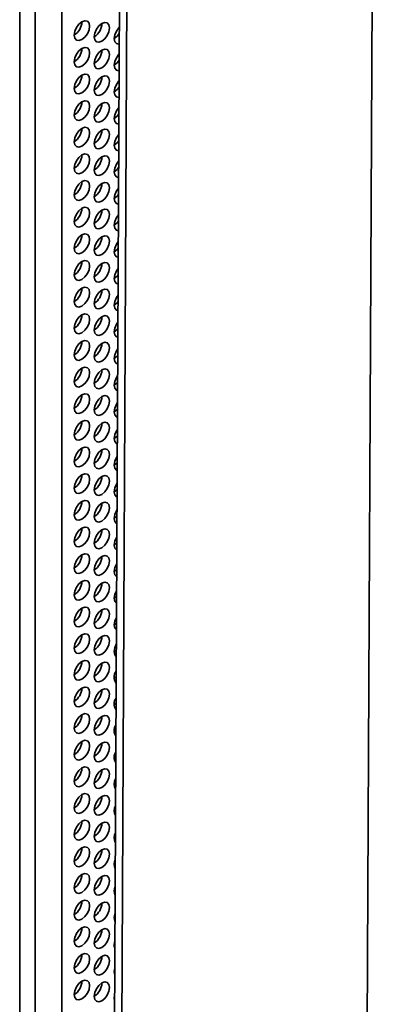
# Model space of a CAD drawing. Header units: millimetres. Extents: x 1 to 1119, y -1 to 863.
# Tile 193 of 211: x 1004 to 1015, y 533 to 563. Entities that reach past the tile are written whole.
import ezdxf

# ---------------------------------------------------------------- set-up
doc = ezdxf.new("R2010")
doc.units = ezdxf.units.MM

msp = doc.modelspace()

# ---------------------------------------------------------------- linework, layer by layer
at = {"color": 7, "linetype": 'Continuous', "lineweight": 35}
for p, q in [((1005.5796, 629.5292), (1005.5796, 503.9654)), ((1004.2833, 503.2967), (1004.2833, 629.2454)), ((1004.7547, 503.4891), (1004.7547, 629.0529)), ((1007.664, 627.975), (1007.053, 504.452)), ((1015.3465, 614.5664), (1014.8149, 507.1039)), ((1007.1824, 548.3115), (1007.2703, 548.3818)), ((1007.1824, 547.4949), (1007.2662, 547.5611)), ((1007.1824, 546.6784), (1007.2621, 546.7405)), ((1007.1824, 545.8618), (1007.2581, 545.9199)), ((1007.1824, 545.0453), (1007.254, 545.0995)), ((1007.1824, 544.2288), (1007.25, 544.2792)), ((1007.1824, 543.4122), (1007.2459, 543.4589)), ((1007.1824, 542.5957), (1007.2418, 542.6388)), ((1007.1824, 541.7791), (1007.2378, 541.8187)), ((1007.1824, 540.9626), (1007.2337, 540.9988)), ((1007.1824, 540.1461), (1007.2297, 540.1789)), ((1007.1824, 539.3295), (1007.2256, 539.3591)), ((1007.1824, 538.513), (1007.2216, 538.5394)), ((1007.1824, 537.6964), (1007.2175, 537.7197)), ((1007.1824, 536.8799), (1007.2135, 536.9002)), ((1007.1824, 536.0634), (1007.2094, 536.0807)), ((1007.1824, 535.2468), (1007.2054, 535.2614)), ((1007.1824, 534.4303), (1007.2013, 534.4421)), ((1007.1824, 533.6137), (1007.1973, 533.6228)), ((1007.1824, 532.7972), (1007.1932, 532.8037))]:
    msp.add_line(p, q, dxfattribs=at)
at = {"color": 8, "linetype": 'Continuous', "lineweight": 35}
msp.add_line((1007.2754, 504.1418), (1007.886, 627.5874), dxfattribs=at)
at = {"color": 7, "linetype": 'Continuous', "lineweight": 35, "flags": 128}
for points in [[(1006.1925, 562.1656), (1006.2827, 562.2384), (1006.3591, 562.3415), (1006.4102, 562.4593), (1006.4282, 562.5738), (1006.4102, 562.6676), (1006.3591, 562.7264), (1006.2827, 562.7413), (1006.1925, 562.7099), (1006.1023, 562.6372), (1006.0258, 562.534), (1005.9747, 562.4162), (1005.9568, 562.3017), (1005.9747, 562.2079), (1006.0258, 562.1491), (1006.1023, 562.1342), (1006.1925, 562.1656)], [(1006.8053, 562.1111), (1006.8955, 562.1839), (1006.972, 562.287), (1007.0231, 562.4048), (1007.041, 562.5193), (1007.0231, 562.6131), (1006.972, 562.6719), (1006.8955, 562.6868), (1006.8053, 562.6554), (1006.7151, 562.5827), (1006.6386, 562.4795), (1006.5875, 562.3617), (1006.5696, 562.2472), (1006.5875, 562.1534), (1006.6386, 562.0946), (1006.7151, 562.0797), (1006.8053, 562.1111)], [(1007.3403, 562.5408), (1007.3279, 562.5282), (1007.2515, 562.425), (1007.2004, 562.3072), (1007.1824, 562.1927), (1007.2004, 562.0989), (1007.2515, 562.0401), (1007.3279, 562.0252), (1007.3378, 562.0265)], [(1007.1824, 562.1927), (1007.2726, 562.2655), (1007.3394, 562.3524)], [(1006.1925, 561.349), (1006.2827, 561.4218), (1006.3591, 561.525), (1006.4102, 561.6428), (1006.4282, 561.7573), (1006.4102, 561.8511), (1006.3591, 561.9099), (1006.2827, 561.9248), (1006.1925, 561.8934), (1006.1023, 561.8206), (1006.0258, 561.7175), (1005.9747, 561.5997), (1005.9568, 561.4852), (1005.9747, 561.3914), (1006.0258, 561.3325), (1006.1023, 561.3177), (1006.1925, 561.349)], [(1006.8053, 561.2945), (1006.8955, 561.3673), (1006.972, 561.4705), (1007.0231, 561.5883), (1007.041, 561.7028), (1007.0231, 561.7966), (1006.972, 561.8554), (1006.8955, 561.8703), (1006.8053, 561.8389), (1006.7151, 561.7661), (1006.6386, 561.663), (1006.5875, 561.5452), (1006.5696, 561.4307), (1006.5875, 561.3369), (1006.6386, 561.2781), (1006.7151, 561.2632), (1006.8053, 561.2945)], [(1007.3362, 561.7202), (1007.3279, 561.7116), (1007.2515, 561.6085), (1007.2004, 561.4907), (1007.1824, 561.3762), (1007.2004, 561.2824), (1007.2515, 561.2236), (1007.3279, 561.2087), (1007.3337, 561.2094)], [(1007.1824, 561.3761), (1007.2726, 561.4489), (1007.3353, 561.5294)], [(1006.1925, 560.5325), (1006.2827, 560.6053), (1006.3591, 560.7084), (1006.4102, 560.8262), (1006.4282, 560.9407), (1006.4102, 561.0345), (1006.3591, 561.0934), (1006.2827, 561.1082), (1006.1925, 561.0769), (1006.1023, 561.0041), (1006.0258, 560.9009), (1005.9747, 560.7831), (1005.9568, 560.6686), (1005.9747, 560.5748), (1006.0258, 560.516), (1006.1023, 560.5011), (1006.1925, 560.5325)], [(1006.8053, 560.478), (1006.8955, 560.5508), (1006.972, 560.6539), (1007.0231, 560.7717), (1007.041, 560.8863), (1007.0231, 560.9801), (1006.972, 561.0389), (1006.8955, 561.0537), (1006.8053, 561.0224), (1006.7151, 560.9496), (1006.6386, 560.8464), (1006.5875, 560.7286), (1006.5696, 560.6141), (1006.5875, 560.5203), (1006.6386, 560.4615), (1006.7151, 560.4467), (1006.8053, 560.478)], [(1007.3322, 560.8995), (1007.3279, 560.8951), (1007.2515, 560.7919), (1007.2004, 560.6741), (1007.1824, 560.5596), (1007.2004, 560.4658), (1007.2515, 560.407), (1007.3279, 560.3922), (1007.3297, 560.3923)], [(1007.1824, 560.5596), (1007.2726, 560.6324), (1007.3312, 560.7066)], [(1006.1925, 559.716), (1006.2827, 559.7887), (1006.3591, 559.8919), (1006.4102, 560.0097), (1006.4282, 560.1242), (1006.4102, 560.218), (1006.3591, 560.2768), (1006.2827, 560.2917), (1006.1925, 560.2603), (1006.1023, 560.1875), (1006.0258, 560.0844), (1005.9747, 559.9666), (1005.9568, 559.8521), (1005.9747, 559.7583), (1006.0258, 559.6995), (1006.1023, 559.6846), (1006.1925, 559.716)], [(1006.8053, 559.6615), (1006.8955, 559.7343), (1006.972, 559.8374), (1007.0231, 559.9552), (1007.041, 560.0697), (1007.0231, 560.1635), (1006.972, 560.2223), (1006.8955, 560.2372), (1006.8053, 560.2058), (1006.7151, 560.133), (1006.6386, 560.0299), (1006.5875, 559.9121), (1006.5696, 559.7976), (1006.5875, 559.7038), (1006.6386, 559.645), (1006.7151, 559.6301), (1006.8053, 559.6615)], [(1007.3281, 560.0788), (1007.3279, 560.0785), (1007.2515, 559.9754), (1007.2004, 559.8576), (1007.1824, 559.7431), (1007.2004, 559.6493), (1007.2515, 559.5905), (1007.3256, 559.5754)], [(1007.1824, 559.743), (1007.2726, 559.8158), (1007.3272, 559.884)], [(1006.1925, 558.8994), (1006.2827, 558.9722), (1006.3591, 559.0754), (1006.4102, 559.1932), (1006.4282, 559.3077), (1006.4102, 559.4015), (1006.3591, 559.4603), (1006.2827, 559.4751), (1006.1925, 559.4438), (1006.1023, 559.371), (1006.0258, 559.2678), (1005.9747, 559.15), (1005.9568, 559.0355), (1005.9747, 558.9417), (1006.0258, 558.8829), (1006.1023, 558.8681), (1006.1925, 558.8994)], [(1006.8053, 558.8449), (1006.8955, 558.9177), (1006.972, 559.0209), (1007.0231, 559.1387), (1007.041, 559.2532), (1007.0231, 559.347), (1006.972, 559.4058), (1006.8955, 559.4206), (1006.8053, 559.3893), (1006.7151, 559.3165), (1006.6386, 559.2134), (1006.5875, 559.0956), (1006.5696, 558.981), (1006.5875, 558.8872), (1006.6386, 558.8284), (1006.7151, 558.8136), (1006.8053, 558.8449)], [(1007.3241, 559.2579), (1007.2515, 559.1589), (1007.2004, 559.0411), (1007.1824, 558.9265), (1007.2004, 558.8327), (1007.2515, 558.7739), (1007.3216, 558.7586)], [(1007.1824, 558.9265), (1007.2726, 558.9993), (1007.3231, 559.0615)], [(1006.1925, 558.0829), (1006.2827, 558.1557), (1006.3591, 558.2588), (1006.4102, 558.3766), (1006.4282, 558.4911), (1006.4102, 558.5849), (1006.3591, 558.6437), (1006.2827, 558.6586), (1006.1925, 558.6272), (1006.1023, 558.5544), (1006.0258, 558.4513), (1005.9747, 558.3335), (1005.9568, 558.219), (1005.9747, 558.1252), (1006.0258, 558.0664), (1006.1023, 558.0515), (1006.1925, 558.0829)], [(1006.8053, 558.0284), (1006.8955, 558.1012), (1006.972, 558.2043), (1007.0231, 558.3221), (1007.041, 558.4366), (1007.0231, 558.5304), (1006.972, 558.5892), (1006.8955, 558.6041), (1006.8053, 558.5727), (1006.7151, 558.5), (1006.6386, 558.3968), (1006.5875, 558.279), (1006.5696, 558.1645), (1006.5875, 558.0707), (1006.6386, 558.0119), (1006.7151, 557.997), (1006.8053, 558.0284)], [(1007.32, 558.4369), (1007.2515, 558.3423), (1007.2004, 558.2245), (1007.1824, 558.11), (1007.2004, 558.0162), (1007.2515, 557.9574), (1007.3176, 557.9419)], [(1007.1824, 558.11), (1007.2726, 558.1828), (1007.319, 558.2392)], [(1006.1925, 557.2663), (1006.2827, 557.3391), (1006.3591, 557.4423), (1006.4102, 557.5601), (1006.4282, 557.6746), (1006.4102, 557.7684), (1006.3591, 557.8272), (1006.2827, 557.8421), (1006.1925, 557.8107), (1006.1023, 557.7379), (1006.0258, 557.6348), (1005.9747, 557.517), (1005.9568, 557.4024), (1005.9747, 557.3086), (1006.0258, 557.2498), (1006.1023, 557.235), (1006.1925, 557.2663)], [(1006.8053, 557.2118), (1006.8955, 557.2846), (1006.972, 557.3878), (1007.0231, 557.5056), (1007.041, 557.6201), (1007.0231, 557.7139), (1006.972, 557.7727), (1006.8955, 557.7876), (1006.8053, 557.7562), (1006.7151, 557.6834), (1006.6386, 557.5803), (1006.5875, 557.4625), (1006.5696, 557.348), (1006.5875, 557.2542), (1006.6386, 557.1953), (1006.7151, 557.1805), (1006.8053, 557.2118)], [(1007.3159, 557.6158), (1007.2515, 557.5258), (1007.2004, 557.408), (1007.1824, 557.2935), (1007.2004, 557.1997), (1007.2515, 557.1409), (1007.3135, 557.1252)], [(1007.1824, 557.2934), (1007.2726, 557.3662), (1007.315, 557.417)], [(1006.1925, 556.4498), (1006.2827, 556.5226), (1006.3591, 556.6257), (1006.4102, 556.7435), (1006.4282, 556.858), (1006.4102, 556.9518), (1006.3591, 557.0107), (1006.2827, 557.0255), (1006.1925, 556.9942), (1006.1023, 556.9214), (1006.0258, 556.8182), (1005.9747, 556.7004), (1005.9568, 556.5859), (1005.9747, 556.4921), (1006.0258, 556.4333), (1006.1023, 556.4184), (1006.1925, 556.4498)], [(1006.8053, 556.3953), (1006.8955, 556.4681), (1006.972, 556.5712), (1007.0231, 556.689), (1007.041, 556.8036), (1007.0231, 556.8974), (1006.972, 556.9562), (1006.8955, 556.971), (1006.8053, 556.9397), (1006.7151, 556.8669), (1006.6386, 556.7637), (1006.5875, 556.6459), (1006.5696, 556.5314), (1006.5875, 556.4376), (1006.6386, 556.3788), (1006.7151, 556.3639), (1006.8053, 556.3953)], [(1007.3119, 556.7946), (1007.2515, 556.7092), (1007.2004, 556.5914), (1007.1824, 556.4769), (1007.2004, 556.3831), (1007.2515, 556.3243), (1007.3095, 556.3087)], [(1007.1824, 556.4769), (1007.2726, 556.5497), (1007.3109, 556.595)], [(1006.1925, 555.6333), (1006.2827, 555.706), (1006.3591, 555.8092), (1006.4102, 555.927), (1006.4282, 556.0415), (1006.4102, 556.1353), (1006.3591, 556.1941), (1006.2827, 556.209), (1006.1925, 556.1776), (1006.1023, 556.1048), (1006.0258, 556.0017), (1005.9747, 555.8839), (1005.9568, 555.7694), (1005.9747, 555.6756), (1006.0258, 555.6168), (1006.1023, 555.6019), (1006.1925, 555.6333)], [(1006.8053, 555.5788), (1006.8955, 555.6516), (1006.972, 555.7547), (1007.0231, 555.8725), (1007.041, 555.987), (1007.0231, 556.0808), (1006.972, 556.1396), (1006.8955, 556.1545), (1006.8053, 556.1231), (1006.7151, 556.0503), (1006.6386, 555.9472), (1006.5875, 555.8294), (1006.5696, 555.7149), (1006.5875, 555.6211), (1006.6386, 555.5623), (1006.7151, 555.5474), (1006.8053, 555.5788)], [(1007.3078, 555.9733), (1007.2515, 555.8927), (1007.2004, 555.7749), (1007.1824, 555.6604), (1007.2004, 555.5666), (1007.2515, 555.5078), (1007.3054, 555.4923)], [(1007.1824, 555.6603), (1007.2726, 555.7331), (1007.3068, 555.7732)], [(1006.1925, 554.8167), (1006.2827, 554.8895), (1006.3591, 554.9926), (1006.4102, 555.1104), (1006.4282, 555.225), (1006.4102, 555.3188), (1006.3591, 555.3776), (1006.2827, 555.3924), (1006.1925, 555.3611), (1006.1023, 555.2883), (1006.0258, 555.1851), (1005.9747, 555.0673), (1005.9568, 554.9528), (1005.9747, 554.859), (1006.0258, 554.8002), (1006.1023, 554.7854), (1006.1925, 554.8167)], [(1006.8053, 554.7622), (1006.8955, 554.835), (1006.972, 554.9382), (1007.0231, 555.056), (1007.041, 555.1705), (1007.0231, 555.2643), (1006.972, 555.3231), (1006.8955, 555.3379), (1006.8053, 555.3066), (1006.7151, 555.2338), (1006.6386, 555.1306), (1006.5875, 555.0128), (1006.5696, 554.8983), (1006.5875, 554.8045), (1006.6386, 554.7457), (1006.7151, 554.7309), (1006.8053, 554.7622)], [(1007.3037, 555.1519), (1007.2515, 555.0762), (1007.2004, 554.9584), (1007.1824, 554.8438), (1007.2004, 554.75), (1007.2515, 554.6912), (1007.3014, 554.6761)], [(1007.1824, 554.8438), (1007.2726, 554.9166), (1007.3028, 554.9514)], [(1006.1925, 554.0002), (1006.2827, 554.073), (1006.3591, 554.1761), (1006.4102, 554.2939), (1006.4282, 554.4084), (1006.4102, 554.5022), (1006.3591, 554.561), (1006.2827, 554.5759), (1006.1925, 554.5445), (1006.1023, 554.4717), (1006.0258, 554.3686), (1005.9747, 554.2508), (1005.9568, 554.1363), (1005.9747, 554.0425), (1006.0258, 553.9837), (1006.1023, 553.9688), (1006.1925, 554.0002)], [(1006.8053, 553.9457), (1006.8955, 554.0185), (1006.972, 554.1216), (1007.0231, 554.2394), (1007.041, 554.3539), (1007.0231, 554.4477), (1006.972, 554.5065), (1006.8955, 554.5214), (1006.8053, 554.49), (1006.7151, 554.4173), (1006.6386, 554.3141), (1006.5875, 554.1963), (1006.5696, 554.0818), (1006.5875, 553.988), (1006.6386, 553.9292), (1006.7151, 553.9143), (1006.8053, 553.9457)], [(1007.2997, 554.3303), (1007.2515, 554.2596), (1007.2004, 554.1418), (1007.1824, 554.0273), (1007.2004, 553.9335), (1007.2515, 553.8747), (1007.2974, 553.8599)], [(1007.1824, 554.0273), (1007.2726, 554.1), (1007.2987, 554.1298)], [(1006.1925, 553.1836), (1006.2827, 553.2564), (1006.3591, 553.3596), (1006.4102, 553.4774), (1006.4282, 553.5919), (1006.4102, 553.6857), (1006.3591, 553.7445), (1006.2827, 553.7593), (1006.1925, 553.728), (1006.1023, 553.6552), (1006.0258, 553.5521), (1005.9747, 553.4343), (1005.9568, 553.3197), (1005.9747, 553.2259), (1006.0258, 553.1671), (1006.1023, 553.1523), (1006.1925, 553.1836)], [(1006.8053, 553.1291), (1006.8955, 553.2019), (1006.972, 553.3051), (1007.0231, 553.4229), (1007.041, 553.5374), (1007.0231, 553.6312), (1006.972, 553.69), (1006.8955, 553.7049), (1006.8053, 553.6735), (1006.7151, 553.6007), (1006.6386, 553.4976), (1006.5875, 553.3798), (1006.5696, 553.2653), (1006.5875, 553.1715), (1006.6386, 553.1126), (1006.7151, 553.0978), (1006.8053, 553.1291)], [(1007.2956, 553.5086), (1007.2515, 553.4431), (1007.2004, 553.3253), (1007.1824, 553.2108), (1007.2004, 553.117), (1007.2515, 553.0582), (1007.2933, 553.0439)], [(1007.1824, 553.2107), (1007.2726, 553.2835), (1007.2946, 553.3083)], [(1006.1925, 552.3671), (1006.2827, 552.4399), (1006.3591, 552.543), (1006.4102, 552.6608), (1006.4282, 552.7753), (1006.4102, 552.8691), (1006.3591, 552.9279), (1006.2827, 552.9428), (1006.1925, 552.9115), (1006.1023, 552.8387), (1006.0258, 552.7355), (1005.9747, 552.6177), (1005.9568, 552.5032), (1005.9747, 552.4094), (1006.0258, 552.3506), (1006.1023, 552.3357), (1006.1925, 552.3671)], [(1006.8053, 552.3126), (1006.8955, 552.3854), (1006.972, 552.4885), (1007.0231, 552.6063), (1007.041, 552.7208), (1007.0231, 552.8146), (1006.972, 552.8735), (1006.8955, 552.8883), (1006.8053, 552.857), (1006.7151, 552.7842), (1006.6386, 552.681), (1006.5875, 552.5632), (1006.5696, 552.4487), (1006.5875, 552.3549), (1006.6386, 552.2961), (1006.7151, 552.2812), (1006.8053, 552.3126)], [(1007.2916, 552.6868), (1007.2515, 552.6265), (1007.2004, 552.5087), (1007.1824, 552.3942), (1007.2004, 552.3004), (1007.2515, 552.2416), (1007.2893, 552.228)], [(1007.1824, 552.3942), (1007.2726, 552.467), (1007.2906, 552.487)], [(1006.1925, 551.5506), (1006.2827, 551.6233), (1006.3591, 551.7265), (1006.4102, 551.8443), (1006.4282, 551.9588), (1006.4102, 552.0526), (1006.3591, 552.1114), (1006.2827, 552.1263), (1006.1925, 552.0949), (1006.1023, 552.0221), (1006.0258, 551.919), (1005.9747, 551.8012), (1005.9568, 551.6867), (1005.9747, 551.5929), (1006.0258, 551.5341), (1006.1023, 551.5192), (1006.1925, 551.5506)], [(1006.8053, 551.4961), (1006.8955, 551.5688), (1006.972, 551.672), (1007.0231, 551.7898), (1007.041, 551.9043), (1007.0231, 551.9981), (1006.972, 552.0569), (1006.8955, 552.0718), (1006.8053, 552.0404), (1006.7151, 551.9676), (1006.6386, 551.8645), (1006.5875, 551.7467), (1006.5696, 551.6322), (1006.5875, 551.5384), (1006.6386, 551.4796), (1006.7151, 551.4647), (1006.8053, 551.4961)], [(1007.2875, 551.8649), (1007.2515, 551.81), (1007.2004, 551.6922), (1007.1824, 551.5777), (1007.2004, 551.4839), (1007.2515, 551.4251), (1007.2853, 551.4122)], [(1007.1824, 551.5776), (1007.2726, 551.6504), (1007.2865, 551.6657)], [(1006.1925, 550.734), (1006.2827, 550.8068), (1006.3591, 550.9099), (1006.4102, 551.0277), (1006.4282, 551.1423), (1006.4102, 551.2361), (1006.3591, 551.2949), (1006.2827, 551.3097), (1006.1925, 551.2784), (1006.1023, 551.2056), (1006.0258, 551.1024), (1005.9747, 550.9846), (1005.9568, 550.8701), (1005.9747, 550.7763), (1006.0258, 550.7175), (1006.1023, 550.7027), (1006.1925, 550.734)], [(1006.8053, 550.6795), (1006.8955, 550.7523), (1006.972, 550.8555), (1007.0231, 550.9732), (1007.041, 551.0878), (1007.0231, 551.1816), (1006.972, 551.2404), (1006.8955, 551.2552), (1006.8053, 551.2239), (1006.7151, 551.1511), (1006.6386, 551.0479), (1006.5875, 550.9301), (1006.5696, 550.8156), (1006.5875, 550.7218), (1006.6386, 550.663), (1006.7151, 550.6482), (1006.8053, 550.6795)], [(1007.2834, 551.0428), (1007.2515, 550.9934), (1007.2004, 550.8757), (1007.1824, 550.7611), (1007.2004, 550.6673), (1007.2515, 550.6085), (1007.2812, 550.5966)], [(1007.1824, 550.7611), (1007.2726, 550.8339), (1007.2824, 550.8446)], [(1006.1925, 549.9175), (1006.2827, 549.9903), (1006.3591, 550.0934), (1006.4102, 550.2112), (1006.4282, 550.3257), (1006.4102, 550.4195), (1006.3591, 550.4783), (1006.2827, 550.4932), (1006.1925, 550.4618), (1006.1023, 550.389), (1006.0258, 550.2859), (1005.9747, 550.1681), (1005.9568, 550.0536), (1005.9747, 549.9598), (1006.0258, 549.901), (1006.1023, 549.8861), (1006.1925, 549.9175)], [(1006.8053, 549.863), (1006.8955, 549.9358), (1006.972, 550.0389), (1007.0231, 550.1567), (1007.041, 550.2712), (1007.0231, 550.365), (1006.972, 550.4238), (1006.8955, 550.4387), (1006.8053, 550.4073), (1006.7151, 550.3345), (1006.6386, 550.2314), (1006.5875, 550.1136), (1006.5696, 549.9991), (1006.5875, 549.9053), (1006.6386, 549.8465), (1006.7151, 549.8316), (1006.8053, 549.863)], [(1007.2794, 550.2206), (1007.2515, 550.1769), (1007.2004, 550.0591), (1007.1824, 549.9446), (1007.2004, 549.8508), (1007.2515, 549.792), (1007.2772, 549.7811)], [(1007.1824, 549.9446), (1007.2726, 550.0173), (1007.2784, 550.0235)], [(1006.1925, 549.1009), (1006.2827, 549.1737), (1006.3591, 549.2769), (1006.4102, 549.3947), (1006.4282, 549.5092), (1006.4102, 549.603), (1006.3591, 549.6618), (1006.2827, 549.6766), (1006.1925, 549.6453), (1006.1023, 549.5725), (1006.0258, 549.4694), (1005.9747, 549.3516), (1005.9568, 549.237), (1005.9747, 549.1432), (1006.0258, 549.0844), (1006.1023, 549.0696), (1006.1925, 549.1009)], [(1006.8053, 549.0464), (1006.8955, 549.1192), (1006.972, 549.2224), (1007.0231, 549.3402), (1007.041, 549.4547), (1007.0231, 549.5485), (1006.972, 549.6073), (1006.8955, 549.6221), (1006.8053, 549.5908), (1006.7151, 549.518), (1006.6386, 549.4149), (1006.5875, 549.2971), (1006.5696, 549.1825), (1006.5875, 549.0887), (1006.6386, 549.0299), (1006.7151, 549.0151), (1006.8053, 549.0464)], [(1007.2753, 549.3982), (1007.2515, 549.3604), (1007.2004, 549.2426), (1007.1824, 549.1281), (1007.2004, 549.0343), (1007.2515, 548.9754), (1007.2732, 548.9658)], [(1007.1824, 549.128), (1007.2726, 549.2008), (1007.2743, 549.2026)], [(1006.1925, 548.2844), (1006.2827, 548.3572), (1006.3591, 548.4603), (1006.4102, 548.5781), (1006.4282, 548.6926), (1006.4102, 548.7864), (1006.3591, 548.8452), (1006.2827, 548.8601), (1006.1925, 548.8287), (1006.1023, 548.756), (1006.0258, 548.6528), (1005.9747, 548.535), (1005.9568, 548.4205), (1005.9747, 548.3267), (1006.0258, 548.2679), (1006.1023, 548.253), (1006.1925, 548.2844)], [(1006.8053, 548.2299), (1006.8955, 548.3027), (1006.972, 548.4058), (1007.0231, 548.5236), (1007.041, 548.6381), (1007.0231, 548.7319), (1006.972, 548.7908), (1006.8955, 548.8056), (1006.8053, 548.7743), (1006.7151, 548.7015), (1006.6386, 548.5983), (1006.5875, 548.4805), (1006.5696, 548.366), (1006.5875, 548.2722), (1006.6386, 548.2134), (1006.7151, 548.1985), (1006.8053, 548.2299)], [(1007.2712, 548.5756), (1007.2515, 548.5438), (1007.2004, 548.426), (1007.1824, 548.3115), (1007.2004, 548.2177), (1007.2515, 548.1589), (1007.2691, 548.1507)], [(1006.1925, 547.4678), (1006.2827, 547.5406), (1006.3591, 547.6438), (1006.4102, 547.7616), (1006.4282, 547.8761), (1006.4102, 547.9699), (1006.3591, 548.0287), (1006.2827, 548.0436), (1006.1925, 548.0122), (1006.1023, 547.9394), (1006.0258, 547.8363), (1005.9747, 547.7185), (1005.9568, 547.604), (1005.9747, 547.5102), (1006.0258, 547.4514), (1006.1023, 547.4365), (1006.1925, 547.4678)], [(1006.8053, 547.4134), (1006.8955, 547.4861), (1006.972, 547.5893), (1007.0231, 547.7071), (1007.041, 547.8216), (1007.0231, 547.9154), (1006.972, 547.9742), (1006.8955, 547.9891), (1006.8053, 547.9577), (1006.7151, 547.8849), (1006.6386, 547.7818), (1006.5875, 547.664), (1006.5696, 547.5495), (1006.5875, 547.4557), (1006.6386, 547.3969), (1006.7151, 547.382), (1006.8053, 547.4134)], [(1007.2672, 547.7529), (1007.2515, 547.7273), (1007.2004, 547.6095), (1007.1824, 547.495), (1007.2004, 547.4012), (1007.2515, 547.3424), (1007.2651, 547.3357)], [(1006.1925, 546.6513), (1006.2827, 546.7241), (1006.3591, 546.8272), (1006.4102, 546.945), (1006.4282, 547.0596), (1006.4102, 547.1534), (1006.3591, 547.2122), (1006.2827, 547.227), (1006.1925, 547.1957), (1006.1023, 547.1229), (1006.0258, 547.0197), (1005.9747, 546.9019), (1005.9568, 546.7874), (1005.9747, 546.6936), (1006.0258, 546.6348), (1006.1023, 546.62), (1006.1925, 546.6513)], [(1006.8053, 546.5968), (1006.8955, 546.6696), (1006.972, 546.7727), (1007.0231, 546.8905), (1007.041, 547.0051), (1007.0231, 547.0989), (1006.972, 547.1577), (1006.8955, 547.1725), (1006.8053, 547.1412), (1006.7151, 547.0684), (1006.6386, 546.9652), (1006.5875, 546.8474), (1006.5696, 546.7329), (1006.5875, 546.6391), (1006.6386, 546.5803), (1006.7151, 546.5655), (1006.8053, 546.5968)], [(1007.2631, 546.93), (1007.2515, 546.9107), (1007.2004, 546.7929), (1007.1824, 546.6784), (1007.2004, 546.5846), (1007.2515, 546.5258), (1007.2611, 546.5209)], [(1006.1925, 545.8348), (1006.2827, 545.9076), (1006.3591, 546.0107), (1006.4102, 546.1285), (1006.4282, 546.243), (1006.4102, 546.3368), (1006.3591, 546.3956), (1006.2827, 546.4105), (1006.1925, 546.3791), (1006.1023, 546.3063), (1006.0258, 546.2032), (1005.9747, 546.0854), (1005.9568, 545.9709), (1005.9747, 545.8771), (1006.0258, 545.8183), (1006.1023, 545.8034), (1006.1925, 545.8348)], [(1006.8053, 545.7803), (1006.8955, 545.8531), (1006.972, 545.9562), (1007.0231, 546.074), (1007.041, 546.1885), (1007.0231, 546.2823), (1006.972, 546.3411), (1006.8955, 546.356), (1006.8053, 546.3246), (1006.7151, 546.2518), (1006.6386, 546.1487), (1006.5875, 546.0309), (1006.5696, 545.9164), (1006.5875, 545.8226), (1006.6386, 545.7638), (1006.7151, 545.7489), (1006.8053, 545.7803)], [(1007.259, 546.1069), (1007.2515, 546.0942), (1007.2004, 545.9764), (1007.1824, 545.8619), (1007.2004, 545.7681), (1007.2515, 545.7093), (1007.257, 545.7063)], [(1006.1925, 545.0182), (1006.2827, 545.091), (1006.3591, 545.1942), (1006.4102, 545.312), (1006.4282, 545.4265), (1006.4102, 545.5203), (1006.3591, 545.5791), (1006.2827, 545.5939), (1006.1925, 545.5626), (1006.1023, 545.4898), (1006.0258, 545.3867), (1005.9747, 545.2689), (1005.9568, 545.1543), (1005.9747, 545.0605), (1006.0258, 545.0017), (1006.1023, 544.9869), (1006.1925, 545.0182)], [(1006.8053, 544.9637), (1006.8955, 545.0365), (1006.972, 545.1397), (1007.0231, 545.2575), (1007.041, 545.372), (1007.0231, 545.4658), (1006.972, 545.5246), (1006.8955, 545.5394), (1006.8053, 545.5081), (1006.7151, 545.4353), (1006.6386, 545.3322), (1006.5875, 545.2144), (1006.5696, 545.0998), (1006.5875, 545.006), (1006.6386, 544.9472), (1006.7151, 544.9324), (1006.8053, 544.9637)], [(1007.2549, 545.2836), (1007.2515, 545.2777), (1007.2004, 545.1599), (1007.1824, 545.0454), (1007.2004, 544.9515), (1007.2515, 544.8927), (1007.2515, 544.8927)], [(1006.1925, 544.2017), (1006.2827, 544.2745), (1006.3591, 544.3776), (1006.4102, 544.4954), (1006.4282, 544.6099), (1006.4102, 544.7037), (1006.3591, 544.7625), (1006.2827, 544.7774), (1006.1925, 544.746), (1006.1023, 544.6733), (1006.0258, 544.5701), (1005.9747, 544.4523), (1005.9568, 544.3378), (1005.9747, 544.244), (1006.0258, 544.1852), (1006.1023, 544.1703), (1006.1925, 544.2017)], [(1006.8053, 544.1472), (1006.8955, 544.22), (1006.972, 544.3231), (1007.0231, 544.4409), (1007.041, 544.5554), (1007.0231, 544.6492), (1006.972, 544.708), (1006.8955, 544.7229), (1006.8053, 544.6916), (1006.7151, 544.6188), (1006.6386, 544.5156), (1006.5875, 544.3978), (1006.5696, 544.2833), (1006.5875, 544.1895), (1006.6386, 544.1307), (1006.7151, 544.1158), (1006.8053, 544.1472)], [(1007.2509, 544.4601), (1007.2004, 544.3433), (1007.1824, 544.2288), (1007.2004, 544.135), (1007.2515, 544.0762), (1007.2515, 544.0762)], [(1006.1925, 543.3851), (1006.2827, 543.4579), (1006.3591, 543.5611), (1006.4102, 543.6789), (1006.4282, 543.7934), (1006.4102, 543.8872), (1006.3591, 543.946), (1006.2827, 543.9609), (1006.1925, 543.9295), (1006.1023, 543.8567), (1006.0258, 543.7536), (1005.9747, 543.6358), (1005.9568, 543.5213), (1005.9747, 543.4275), (1006.0258, 543.3686), (1006.1023, 543.3538), (1006.1925, 543.3851)], [(1006.8053, 543.3306), (1006.8955, 543.4034), (1006.972, 543.5066), (1007.0231, 543.6244), (1007.041, 543.7389), (1007.0231, 543.8327), (1006.972, 543.8915), (1006.8955, 543.9064), (1006.8053, 543.875), (1006.7151, 543.8022), (1006.6386, 543.6991), (1006.5875, 543.5813), (1006.5696, 543.4668), (1006.5875, 543.373), (1006.6386, 543.3142), (1006.7151, 543.2993), (1006.8053, 543.3306)], [(1007.2468, 543.6363), (1007.2004, 543.5268), (1007.1824, 543.4123), (1007.2004, 543.3185), (1007.2449, 543.2637)], [(1006.1925, 542.5686), (1006.2827, 542.6414), (1006.3591, 542.7445), (1006.4102, 542.8623), (1006.4282, 542.9769), (1006.4102, 543.0707), (1006.3591, 543.1295), (1006.2827, 543.1443), (1006.1925, 543.113), (1006.1023, 543.0402), (1006.0258, 542.937), (1005.9747, 542.8192), (1005.9568, 542.7047), (1005.9747, 542.6109), (1006.0258, 542.5521), (1006.1023, 542.5373), (1006.1925, 542.5686)], [(1006.8053, 542.5141), (1006.8955, 542.5869), (1006.972, 542.69), (1007.0231, 542.8078), (1007.041, 542.9224), (1007.0231, 543.0162), (1006.972, 543.075), (1006.8955, 543.0898), (1006.8053, 543.0585), (1006.7151, 542.9857), (1006.6386, 542.8825), (1006.5875, 542.7647), (1006.5696, 542.6502), (1006.5875, 542.5564), (1006.6386, 542.4976), (1006.7151, 542.4828), (1006.8053, 542.5141)], [(1006.1925, 541.7521), (1006.2827, 541.8249), (1006.3591, 541.928), (1006.4102, 542.0458), (1006.4282, 542.1603), (1006.4102, 542.2541), (1006.3591, 542.3129), (1006.2827, 542.3278), (1006.1925, 542.2964), (1006.1023, 542.2236), (1006.0258, 542.1205), (1005.9747, 542.0027), (1005.9568, 541.8882), (1005.9747, 541.7944), (1006.0258, 541.7356), (1006.1023, 541.7207), (1006.1925, 541.7521)], [(1006.8053, 541.6976), (1006.8955, 541.7704), (1006.972, 541.8735), (1007.0231, 541.9913), (1007.041, 542.1058), (1007.0231, 542.1996), (1006.972, 542.2584), (1006.8955, 542.2733), (1006.8053, 542.2419), (1006.7151, 542.1691), (1006.6386, 542.066), (1006.5875, 541.9482), (1006.5696, 541.8337), (1006.5875, 541.7399), (1006.6386, 541.6811), (1006.7151, 541.6662), (1006.8053, 541.6976)], [(1006.1925, 540.9355), (1006.2827, 541.0083), (1006.3591, 541.1115), (1006.4102, 541.2293), (1006.4282, 541.3438), (1006.4102, 541.4376), (1006.3591, 541.4964), (1006.2827, 541.5112), (1006.1925, 541.4799), (1006.1023, 541.4071), (1006.0258, 541.3039), (1005.9747, 541.1861), (1005.9568, 541.0716), (1005.9747, 540.9778), (1006.0258, 540.919), (1006.1023, 540.9042), (1006.1925, 540.9355)], [(1006.8053, 540.881), (1006.8955, 540.9538), (1006.972, 541.057), (1007.0231, 541.1748), (1007.041, 541.2893), (1007.0231, 541.3831), (1006.972, 541.4419), (1006.8955, 541.4567), (1006.8053, 541.4254), (1006.7151, 541.3526), (1006.6386, 541.2495), (1006.5875, 541.1317), (1006.5696, 541.0171), (1006.5875, 540.9233), (1006.6386, 540.8645), (1006.7151, 540.8497), (1006.8053, 540.881)], [(1006.1925, 540.119), (1006.2827, 540.1918), (1006.3591, 540.2949), (1006.4102, 540.4127), (1006.4282, 540.5272), (1006.4102, 540.621), (1006.3591, 540.6798), (1006.2827, 540.6947), (1006.1925, 540.6633), (1006.1023, 540.5906), (1006.0258, 540.4874), (1005.9747, 540.3696), (1005.9568, 540.2551), (1005.9747, 540.1613), (1006.0258, 540.1025), (1006.1023, 540.0876), (1006.1925, 540.119)], [(1006.8053, 540.0645), (1006.8955, 540.1373), (1006.972, 540.2404), (1007.0231, 540.3582), (1007.041, 540.4727), (1007.0231, 540.5665), (1006.972, 540.6253), (1006.8955, 540.6402), (1006.8053, 540.6088), (1006.7151, 540.5361), (1006.6386, 540.4329), (1006.5875, 540.3151), (1006.5696, 540.2006), (1006.5875, 540.1068), (1006.6386, 540.048), (1006.7151, 540.0331), (1006.8053, 540.0645)], [(1006.1925, 539.3024), (1006.2827, 539.3752), (1006.3591, 539.4784), (1006.4102, 539.5962), (1006.4282, 539.7107), (1006.4102, 539.8045), (1006.3591, 539.8633), (1006.2827, 539.8782), (1006.1925, 539.8468), (1006.1023, 539.774), (1006.0258, 539.6709), (1005.9747, 539.5531), (1005.9568, 539.4386), (1005.9747, 539.3448), (1006.0258, 539.2859), (1006.1023, 539.2711), (1006.1925, 539.3024)], [(1006.8053, 539.2479), (1006.8955, 539.3207), (1006.972, 539.4239), (1007.0231, 539.5417), (1007.041, 539.6562), (1007.0231, 539.75), (1006.972, 539.8088), (1006.8955, 539.8237), (1006.8053, 539.7923), (1006.7151, 539.7195), (1006.6386, 539.6164), (1006.5875, 539.4986), (1006.5696, 539.3841), (1006.5875, 539.2903), (1006.6386, 539.2315), (1006.7151, 539.2166), (1006.8053, 539.2479)], [(1006.1925, 538.4859), (1006.2827, 538.5587), (1006.3591, 538.6618), (1006.4102, 538.7796), (1006.4282, 538.8941), (1006.4102, 538.9879), (1006.3591, 539.0468), (1006.2827, 539.0616), (1006.1925, 539.0303), (1006.1023, 538.9575), (1006.0258, 538.8543), (1005.9747, 538.7365), (1005.9568, 538.622), (1005.9747, 538.5282), (1006.0258, 538.4694), (1006.1023, 538.4545), (1006.1925, 538.4859)], [(1006.8053, 538.4314), (1006.8955, 538.5042), (1006.972, 538.6073), (1007.0231, 538.7251), (1007.041, 538.8397), (1007.0231, 538.9335), (1006.972, 538.9923), (1006.8955, 539.0071), (1006.8053, 538.9758), (1006.7151, 538.903), (1006.6386, 538.7998), (1006.5875, 538.682), (1006.5696, 538.5675), (1006.5875, 538.4737), (1006.6386, 538.4149), (1006.7151, 538.4001), (1006.8053, 538.4314)], [(1006.1925, 537.6694), (1006.2827, 537.7421), (1006.3591, 537.8453), (1006.4102, 537.9631), (1006.4282, 538.0776), (1006.4102, 538.1714), (1006.3591, 538.2302), (1006.2827, 538.2451), (1006.1925, 538.2137), (1006.1023, 538.1409), (1006.0258, 538.0378), (1005.9747, 537.92), (1005.9568, 537.8055), (1005.9747, 537.7117), (1006.0258, 537.6529), (1006.1023, 537.638), (1006.1925, 537.6694)], [(1006.8053, 537.6149), (1006.8955, 537.6877), (1006.972, 537.7908), (1007.0231, 537.9086), (1007.041, 538.0231), (1007.0231, 538.1169), (1006.972, 538.1757), (1006.8955, 538.1906), (1006.8053, 538.1592), (1006.7151, 538.0864), (1006.6386, 537.9833), (1006.5875, 537.8655), (1006.5696, 537.751), (1006.5875, 537.6572), (1006.6386, 537.5984), (1006.7151, 537.5835), (1006.8053, 537.6149)], [(1006.1925, 536.8528), (1006.2827, 536.9256), (1006.3591, 537.0288), (1006.4102, 537.1465), (1006.4282, 537.2611), (1006.4102, 537.3549), (1006.3591, 537.4137), (1006.2827, 537.4285), (1006.1925, 537.3972), (1006.1023, 537.3244), (1006.0258, 537.2212), (1005.9747, 537.1034), (1005.9568, 536.9889), (1005.9747, 536.8951), (1006.0258, 536.8363), (1006.1023, 536.8215), (1006.1925, 536.8528)], [(1006.8053, 536.7983), (1006.8955, 536.8711), (1006.972, 536.9743), (1007.0231, 537.0921), (1007.041, 537.2066), (1007.0231, 537.3004), (1006.972, 537.3592), (1006.8955, 537.374), (1006.8053, 537.3427), (1006.7151, 537.2699), (1006.6386, 537.1667), (1006.5875, 537.049), (1006.5696, 536.9344), (1006.5875, 536.8406), (1006.6386, 536.7818), (1006.7151, 536.767), (1006.8053, 536.7983)], [(1006.1925, 536.0363), (1006.2827, 536.1091), (1006.3591, 536.2122), (1006.4102, 536.33), (1006.4282, 536.4445), (1006.4102, 536.5383), (1006.3591, 536.5971), (1006.2827, 536.612), (1006.1925, 536.5806), (1006.1023, 536.5078), (1006.0258, 536.4047), (1005.9747, 536.2869), (1005.9568, 536.1724), (1005.9747, 536.0786), (1006.0258, 536.0198), (1006.1023, 536.0049), (1006.1925, 536.0363)], [(1006.8053, 535.9818), (1006.8955, 536.0546), (1006.972, 536.1577), (1007.0231, 536.2755), (1007.041, 536.39), (1007.0231, 536.4838), (1006.972, 536.5426), (1006.8955, 536.5575), (1006.8053, 536.5261), (1006.7151, 536.4534), (1006.6386, 536.3502), (1006.5875, 536.2324), (1006.5696, 536.1179), (1006.5875, 536.0241), (1006.6386, 535.9653), (1006.7151, 535.9504), (1006.8053, 535.9818)], [(1006.1925, 535.2197), (1006.2827, 535.2925), (1006.3591, 535.3957), (1006.4102, 535.5135), (1006.4282, 535.628), (1006.4102, 535.7218), (1006.3591, 535.7806), (1006.2827, 535.7954), (1006.1925, 535.7641), (1006.1023, 535.6913), (1006.0258, 535.5882), (1005.9747, 535.4704), (1005.9568, 535.3558), (1005.9747, 535.262), (1006.0258, 535.2032), (1006.1023, 535.1884), (1006.1925, 535.2197)], [(1006.8053, 535.1652), (1006.8955, 535.238), (1006.972, 535.3412), (1007.0231, 535.459), (1007.041, 535.5735), (1007.0231, 535.6673), (1006.972, 535.7261), (1006.8955, 535.741), (1006.8053, 535.7096), (1006.7151, 535.6368), (1006.6386, 535.5337), (1006.5875, 535.4159), (1006.5696, 535.3014), (1006.5875, 535.2076), (1006.6386, 535.1487), (1006.7151, 535.1339), (1006.8053, 535.1652)], [(1006.1925, 534.4032), (1006.2827, 534.476), (1006.3591, 534.5791), (1006.4102, 534.6969), (1006.4282, 534.8114), (1006.4102, 534.9052), (1006.3591, 534.964), (1006.2827, 534.9789), (1006.1925, 534.9476), (1006.1023, 534.8748), (1006.0258, 534.7716), (1005.9747, 534.6538), (1005.9568, 534.5393), (1005.9747, 534.4455), (1006.0258, 534.3867), (1006.1023, 534.3718), (1006.1925, 534.4032)], [(1006.8053, 534.3487), (1006.8955, 534.4215), (1006.972, 534.5246), (1007.0231, 534.6424), (1007.041, 534.7569), (1007.0231, 534.8508), (1006.972, 534.9096), (1006.8955, 534.9244), (1006.8053, 534.8931), (1006.7151, 534.8203), (1006.6386, 534.7171), (1006.5875, 534.5993), (1006.5696, 534.4848), (1006.5875, 534.391), (1006.6386, 534.3322), (1006.7151, 534.3173), (1006.8053, 534.3487)], [(1006.1925, 533.5867), (1006.2827, 533.6594), (1006.3591, 533.7626), (1006.4102, 533.8804), (1006.4282, 533.9949), (1006.4102, 534.0887), (1006.3591, 534.1475), (1006.2827, 534.1624), (1006.1925, 534.131), (1006.1023, 534.0582), (1006.0258, 533.9551), (1005.9747, 533.8373), (1005.9568, 533.7228), (1005.9747, 533.629), (1006.0258, 533.5702), (1006.1023, 533.5553), (1006.1925, 533.5867)], [(1006.8053, 533.5322), (1006.8955, 533.6049), (1006.972, 533.7081), (1007.0231, 533.8259), (1007.041, 533.9404), (1007.0231, 534.0342), (1006.972, 534.093), (1006.8955, 534.1079), (1006.8053, 534.0765), (1006.7151, 534.0037), (1006.6386, 533.9006), (1006.5875, 533.7828), (1006.5696, 533.6683), (1006.5875, 533.5745), (1006.6386, 533.5157), (1006.7151, 533.5008), (1006.8053, 533.5322)], [(1007.1977, 533.7191), (1007.1824, 533.6138), (1007.1968, 533.5285)], [(1006.1925, 532.7701), (1006.2827, 532.8429), (1006.3591, 532.946), (1006.4102, 533.0638), (1006.4282, 533.1784), (1006.4102, 533.2722), (1006.3591, 533.331), (1006.2827, 533.3458), (1006.1925, 533.3145), (1006.1023, 533.2417), (1006.0258, 533.1385), (1005.9747, 533.0207), (1005.9568, 532.9062), (1005.9747, 532.8124), (1006.0258, 532.7536), (1006.1023, 532.7388), (1006.1925, 532.7701)], [(1006.8053, 532.7156), (1006.8955, 532.7884), (1006.972, 532.8916), (1007.0231, 533.0093), (1007.041, 533.1239), (1007.0231, 533.2177), (1006.972, 533.2765), (1006.8955, 533.2913), (1006.8053, 533.26), (1006.7151, 533.1872), (1006.6386, 533.084), (1006.5875, 532.9662), (1006.5696, 532.8517), (1006.5875, 532.7579), (1006.6386, 532.6991), (1006.7151, 532.6843), (1006.8053, 532.7156)], [(1007.1936, 532.8866), (1007.1824, 532.7972), (1007.1928, 532.7233)]]:
    msp.add_lwpolyline(points, dxfattribs=at)
at = {"color": 7, "linetype": 'Continuous', "lineweight": 35}
for centre, radius, start, end in [((1005.697, 562.7238), 0.4957, 301.60719, 358.39811), ((1006.3098, 562.6693), 0.4957, 301.60719, 358.39811), ((1005.697, 561.9073), 0.4957, 301.60722, 358.39808), ((1006.3098, 561.8528), 0.4957, 301.60719, 358.39811), ((1005.697, 561.0907), 0.4957, 301.6071, 358.39819), ((1006.3098, 561.0362), 0.4957, 301.60719, 358.39811), ((1005.697, 560.2742), 0.4957, 301.60719, 358.39811), ((1006.3098, 560.2197), 0.4957, 301.60723, 358.39813), ((1005.697, 559.4576), 0.4957, 301.60719, 358.39811), ((1006.3098, 559.4031), 0.4957, 301.60711, 358.39819), ((1005.697, 558.6411), 0.4957, 301.60707, 358.39822), ((1006.3098, 558.5866), 0.4957, 301.60732, 358.3981), ((1005.697, 557.8246), 0.4957, 301.60731, 358.39799), ((1006.3098, 557.7701), 0.4957, 301.60731, 358.39799), ((1005.697, 557.008), 0.4957, 301.60713, 358.39816), ((1006.3098, 556.9535), 0.4957, 301.60707, 358.39822), ((1005.697, 556.1915), 0.4957, 301.60707, 358.39822), ((1006.3098, 556.137), 0.4957, 301.60731, 358.39799), ((1005.697, 555.3749), 0.4957, 301.60731, 358.39799), ((1006.3098, 555.3204), 0.4957, 301.60713, 358.39816), ((1005.697, 554.5584), 0.4957, 301.60707, 358.39822), ((1006.3098, 554.5039), 0.4957, 301.60707, 358.39822), ((1005.697, 553.7419), 0.4957, 301.60732, 358.3981), ((1006.3098, 553.6874), 0.4957, 301.60731, 358.39799), ((1005.697, 552.9253), 0.4957, 301.60731, 358.39799), ((1006.3098, 552.8708), 0.4957, 301.60713, 358.39816), ((1005.697, 552.1088), 0.4957, 301.60707, 358.39822), ((1006.3098, 552.0543), 0.4957, 301.60707, 358.39822), ((1005.697, 551.2922), 0.4957, 301.60731, 358.39799), ((1006.3098, 551.2377), 0.4957, 301.60731, 358.39799), ((1005.697, 550.4757), 0.4957, 301.60732, 358.3981), ((1006.3098, 550.4212), 0.4957, 301.6073, 358.39788), ((1005.697, 549.6591), 0.4957, 301.60732, 358.3981), ((1006.3098, 549.6047), 0.4957, 301.60694, 358.39823), ((1005.697, 548.8426), 0.4957, 301.60732, 358.3981), ((1006.3098, 548.7881), 0.4957, 301.60682, 358.39835), ((1005.697, 548.0261), 0.4957, 301.6073, 358.39788), ((1006.3098, 547.9716), 0.4957, 301.60732, 358.3981), ((1005.697, 547.2095), 0.4957, 301.60694, 358.39823), ((1006.3098, 547.155), 0.4957, 301.60732, 358.3981), ((1005.697, 546.393), 0.4957, 301.60682, 358.39835), ((1006.3098, 546.3385), 0.4957, 301.60732, 358.3981), ((1005.697, 545.5764), 0.4957, 301.60732, 358.3981), ((1006.3098, 545.522), 0.4957, 301.6073, 358.39788), ((1005.697, 544.7599), 0.4957, 301.60732, 358.3981), ((1006.3098, 544.7054), 0.4957, 301.60682, 358.39835), ((1005.697, 543.9434), 0.4957, 301.60732, 358.3981), ((1006.3098, 543.8889), 0.4957, 301.60732, 358.3981), ((1005.697, 543.1268), 0.4957, 301.6073, 358.39788), ((1006.3098, 543.0723), 0.4957, 301.60732, 358.3981), ((1007.4784, 542.63), 0.298, 142.28006, 217.15285), ((1005.697, 542.3103), 0.4957, 301.60682, 358.39835), ((1006.3098, 542.2558), 0.4957, 301.60732, 358.3981), ((1007.4798, 541.8111), 0.2991, 143.73692, 215.69623), ((1005.697, 541.4937), 0.4957, 301.60732, 358.3981), ((1006.3098, 541.4392), 0.4957, 301.6073, 358.39788), ((1007.4812, 540.9923), 0.3002, 145.2303, 214.20268), ((1005.697, 540.6772), 0.4957, 301.60732, 358.3981), ((1006.3098, 540.6227), 0.4957, 301.60694, 358.39823), ((1007.4825, 540.1734), 0.3014, 146.76297, 212.6699), ((1005.697, 539.8607), 0.4957, 301.60732, 358.3981), ((1006.3098, 539.8062), 0.4957, 301.60682, 358.39835), ((1007.4839, 539.3545), 0.3025, 148.34434, 211.08898), ((1005.697, 539.0441), 0.4957, 301.6073, 358.39788), ((1006.3098, 538.9896), 0.4957, 301.60732, 358.3981), ((1007.4853, 538.5356), 0.3037, 149.98173, 209.45184), ((1005.697, 538.2276), 0.4957, 301.60694, 358.39823), ((1006.3098, 538.1731), 0.4957, 301.60732, 358.3981), ((1007.4866, 537.7167), 0.3049, 151.68394, 207.74939), ((1005.697, 537.411), 0.4957, 301.60682, 358.39835), ((1006.3098, 537.3565), 0.4957, 301.60732, 358.3981), ((1007.488, 536.8979), 0.3061, 153.46721, 205.96577), ((1005.697, 536.5945), 0.4957, 301.60732, 358.3981), ((1006.3098, 536.54), 0.4957, 301.60698, 358.39819), ((1007.4894, 536.079), 0.3073, 155.34386, 204.08891), ((1005.697, 535.778), 0.4957, 301.60732, 358.3981), ((1006.3098, 535.7235), 0.4957, 301.60682, 358.39835), ((1007.4907, 535.2601), 0.3086, 157.34317, 202.08974), ((1005.697, 534.9614), 0.4957, 301.60732, 358.3981), ((1006.3098, 534.9069), 0.4957, 301.60732, 358.3981), ((1007.492, 534.4412), 0.3098, 159.49531, 199.938), ((1005.697, 534.1449), 0.4957, 301.6073, 358.39788), ((1006.3098, 534.0904), 0.4957, 301.60732, 358.3981), ((1005.697, 533.3283), 0.4957, 301.60776, 358.39766), ((1006.3098, 533.2738), 0.4957, 301.60689, 358.39854)]:
    msp.add_arc(centre, radius, start, end, dxfattribs=at)

doc.saveas('drawing.dxf')
